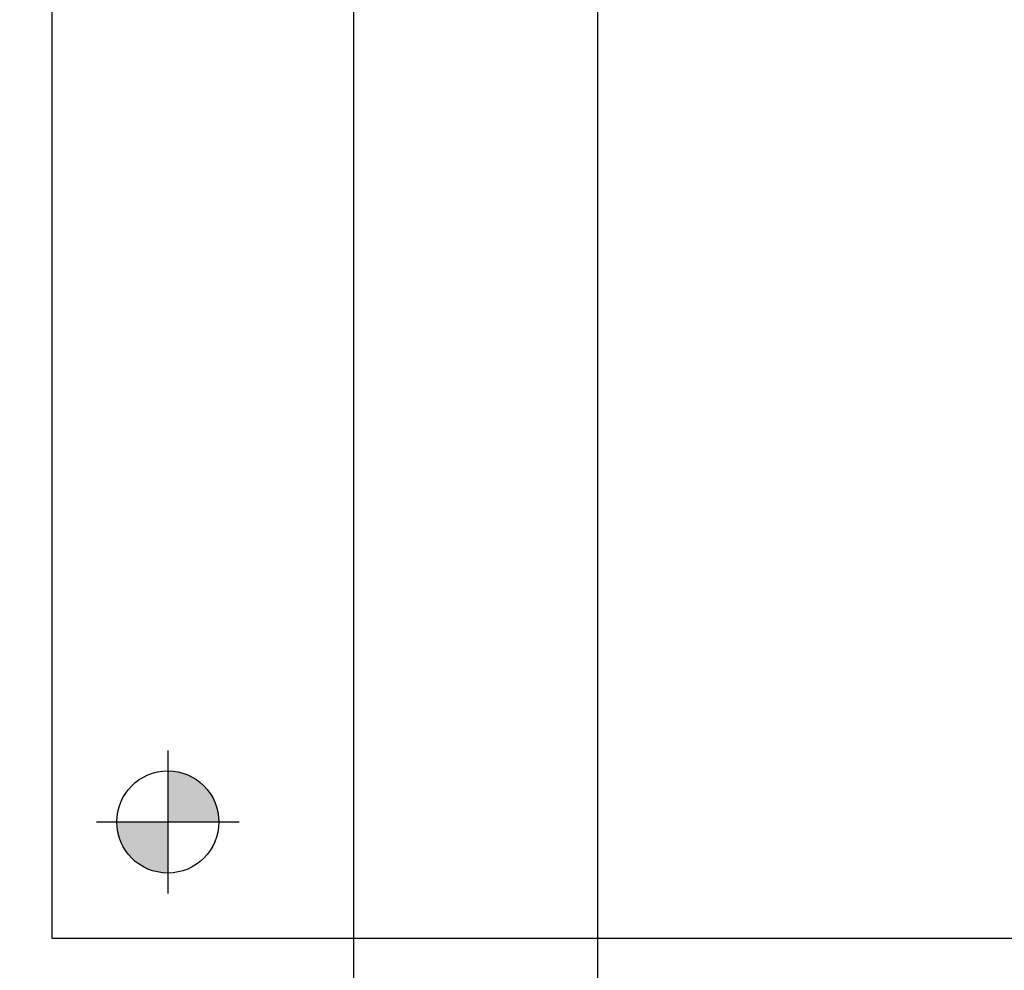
# Model space of a CAD drawing. Extents: x 18893 to 3351893, y -610358 to 406739.
# Tile 237 of 256: x 2144275 to 2144437, y 42761 to 42917. Entities that reach past the tile are written whole.
import ezdxf

# ---------------------------------------------------------------- set-up
doc = ezdxf.new("R2010")
doc.units = 0
doc.header["$LTSCALE"] = 800
doc.header["$MEASUREMENT"] = 0
doc.layers.add('KEY PLAN', color=251, linetype='CONTINUOUS')

# ---------------------------------------------------------------- blocks, each defined once
blk = doc.blocks.new('UTCOMBINE')
at = {"layer": 'KEY PLAN'}
h = blk.add_hatch(color=256, dxfattribs=at)
h.paths.add_polyline_path([(-716523.17, 45928.48), (-716514.79, 45928.48), (-716514.79, 45920.1, -0.414214)])
h.paths.add_polyline_path([(-716506.41, 45928.48), (-716514.79, 45928.48), (-716514.79, 45936.86, -0.414214)])
h = blk.add_hatch(color=256, dxfattribs=at)
h.paths.add_polyline_path([(-716523.17, 45928.48), (-716514.79, 45928.48), (-716514.79, 45920.1, -0.414214)])
h.paths.add_polyline_path([(-716506.41, 45928.48), (-716514.79, 45928.48), (-716514.79, 45936.86, -0.414214)])
h = blk.add_hatch(color=256, dxfattribs=at)
h.paths.add_polyline_path([(-716523.17, 45928.48), (-716514.79, 45928.48), (-716514.79, 45920.1, -0.414214)])
h.paths.add_polyline_path([(-716506.41, 45928.48), (-716514.79, 45928.48), (-716514.79, 45936.86, -0.414214)])
h = blk.add_hatch(color=256, dxfattribs=at)
h.paths.add_polyline_path([(-716523.17, 45928.48), (-716514.79, 45928.48), (-716514.79, 45920.1, -0.414214)])
h.paths.add_polyline_path([(-716506.41, 45928.48), (-716514.79, 45928.48), (-716514.79, 45936.86, -0.414214)])
h = blk.add_hatch(color=256, dxfattribs=at)
h.paths.add_polyline_path([(-716523.17, 45928.48), (-716514.79, 45928.48), (-716514.79, 45920.1, -0.414214)])
h.paths.add_polyline_path([(-716506.41, 45928.48), (-716514.79, 45928.48), (-716514.79, 45936.86, -0.414214)])
h = blk.add_hatch(color=256, dxfattribs=at)
h.paths.add_polyline_path([(-716523.17, 45928.48), (-716514.79, 45928.48), (-716514.79, 45920.1, -0.414214)])
h.paths.add_polyline_path([(-716506.41, 45928.48), (-716514.79, 45928.48), (-716514.79, 45936.86, -0.414214)])
h = blk.add_hatch(color=256, dxfattribs=at)
h.paths.add_polyline_path([(-716523.17, 45928.48), (-716514.79, 45928.48), (-716514.79, 45920.1, -0.414214)])
h.paths.add_polyline_path([(-716506.41, 45928.48), (-716514.79, 45928.48), (-716514.79, 45936.86, -0.414214)])
h = blk.add_hatch(color=256, dxfattribs=at)
h.paths.add_polyline_path([(-716523.17, 45928.48), (-716514.79, 45928.48), (-716514.79, 45920.1, -0.414214)])
h.paths.add_polyline_path([(-716506.41, 45928.48), (-716514.79, 45928.48), (-716514.79, 45936.86, -0.414214)])
h = blk.add_hatch(color=256, dxfattribs=at)
h.paths.add_polyline_path([(-716523.17, 45928.48), (-716514.79, 45928.48), (-716514.79, 45920.1, -0.414214)])
h.paths.add_polyline_path([(-716506.41, 45928.48), (-716514.79, 45928.48), (-716514.79, 45936.86, -0.414214)])
h = blk.add_hatch(color=256, dxfattribs=at)
h.paths.add_polyline_path([(-716523.17, 45928.48), (-716514.79, 45928.48), (-716514.79, 45920.1, -0.414214)])
h.paths.add_polyline_path([(-716506.41, 45928.48), (-716514.79, 45928.48), (-716514.79, 45936.86, -0.414214)])
h = blk.add_hatch(color=256, dxfattribs=at)
h.paths.add_polyline_path([(-716523.17, 45928.48), (-716514.79, 45928.48), (-716514.79, 45920.1, -0.414214)])
h.paths.add_polyline_path([(-716506.41, 45928.48), (-716514.79, 45928.48), (-716514.79, 45936.86, -0.414214)])
h = blk.add_hatch(color=256, dxfattribs=at)
h.paths.add_polyline_path([(-716523.17, 45928.48), (-716514.79, 45928.48), (-716514.79, 45920.1, -0.414214)])
h.paths.add_polyline_path([(-716506.41, 45928.48), (-716514.79, 45928.48), (-716514.79, 45936.86, -0.414214)])
h = blk.add_hatch(color=256, dxfattribs=at)
h.paths.add_polyline_path([(-716523.17, 45928.48), (-716514.79, 45928.48), (-716514.79, 45920.1, -0.414214)])
h.paths.add_polyline_path([(-716506.41, 45928.48), (-716514.79, 45928.48), (-716514.79, 45936.86, -0.414214)])
h = blk.add_hatch(color=256, dxfattribs=at)
h.paths.add_polyline_path([(-716523.17, 45928.48), (-716514.79, 45928.48), (-716514.79, 45920.1, -0.414214)])
h.paths.add_polyline_path([(-716506.41, 45928.48), (-716514.79, 45928.48), (-716514.79, 45936.86, -0.414214)])
h = blk.add_hatch(color=256, dxfattribs=at)
h.paths.add_polyline_path([(-716523.17, 45928.48), (-716514.79, 45928.48), (-716514.79, 45920.1, -0.414214)])
h.paths.add_polyline_path([(-716506.41, 45928.48), (-716514.79, 45928.48), (-716514.79, 45936.86, -0.414214)])
h = blk.add_hatch(color=256, dxfattribs=at)
h.paths.add_polyline_path([(-716523.17, 45928.48), (-716514.79, 45928.48), (-716514.79, 45920.1, -0.414214)])
h.paths.add_polyline_path([(-716506.41, 45928.48), (-716514.79, 45928.48), (-716514.79, 45936.86, -0.414214)])
h = blk.add_hatch(color=256, dxfattribs=at)
h.paths.add_polyline_path([(-716523.17, 45928.48), (-716514.79, 45928.48), (-716514.79, 45920.1, -0.414214)])
h.paths.add_polyline_path([(-716506.41, 45928.48), (-716514.79, 45928.48), (-716514.79, 45936.86, -0.414214)])
h = blk.add_hatch(color=256, dxfattribs=at)
h.paths.add_polyline_path([(-716523.17, 45928.48), (-716514.79, 45928.48), (-716514.79, 45920.1, -0.414214)])
h.paths.add_polyline_path([(-716506.41, 45928.48), (-716514.79, 45928.48), (-716514.79, 45936.86, -0.414214)])
h = blk.add_hatch(color=256, dxfattribs=at)
h.paths.add_polyline_path([(-716523.17, 45928.48), (-716514.79, 45928.48), (-716514.79, 45920.1, -0.414214)])
h.paths.add_polyline_path([(-716506.41, 45928.48), (-716514.79, 45928.48), (-716514.79, 45936.86, -0.414214)])
h = blk.add_hatch(color=256, dxfattribs=at)
h.paths.add_polyline_path([(-716523.17, 45928.48), (-716514.79, 45928.48), (-716514.79, 45920.1, -0.414214)])
h.paths.add_polyline_path([(-716506.41, 45928.48), (-716514.79, 45928.48), (-716514.79, 45936.86, -0.414214)])
h = blk.add_hatch(color=256, dxfattribs=at)
h.paths.add_polyline_path([(-716523.17, 45928.48), (-716514.79, 45928.48), (-716514.79, 45920.1, -0.414214)])
h.paths.add_polyline_path([(-716506.41, 45928.48), (-716514.79, 45928.48), (-716514.79, 45936.86, -0.414214)])
h = blk.add_hatch(color=256, dxfattribs=at)
h.paths.add_polyline_path([(-716523.17, 45928.48), (-716514.79, 45928.48), (-716514.79, 45920.1, -0.414214)])
h.paths.add_polyline_path([(-716506.41, 45928.48), (-716514.79, 45928.48), (-716514.79, 45936.86, -0.414214)])
h = blk.add_hatch(color=256, dxfattribs=at)
h.paths.add_polyline_path([(-716523.17, 45928.48), (-716514.79, 45928.48), (-716514.79, 45920.1, -0.414214)])
h.paths.add_polyline_path([(-716506.41, 45928.48), (-716514.79, 45928.48), (-716514.79, 45936.86, -0.414214)])
h = blk.add_hatch(color=256, dxfattribs=at)
h.paths.add_polyline_path([(-716523.17, 45928.48), (-716514.79, 45928.48), (-716514.79, 45920.1, -0.414214)])
h.paths.add_polyline_path([(-716506.41, 45928.48), (-716514.79, 45928.48), (-716514.79, 45936.86, -0.414214)])
h = blk.add_hatch(color=256, dxfattribs=at)
h.paths.add_polyline_path([(-716523.17, 45928.48), (-716514.79, 45928.48), (-716514.79, 45920.1, -0.414214)])
h.paths.add_polyline_path([(-716506.41, 45928.48), (-716514.79, 45928.48), (-716514.79, 45936.86, -0.414214)])
h = blk.add_hatch(color=256, dxfattribs=at)
h.paths.add_polyline_path([(-716523.17, 45928.48), (-716514.79, 45928.48), (-716514.79, 45920.1, -0.414214)])
h.paths.add_polyline_path([(-716506.41, 45928.48), (-716514.79, 45928.48), (-716514.79, 45936.86, -0.414214)])
h = blk.add_hatch(color=256, dxfattribs=at)
h.paths.add_polyline_path([(-716523.17, 45928.48), (-716514.79, 45928.48), (-716514.79, 45920.1, -0.414214)])
h.paths.add_polyline_path([(-716506.41, 45928.48), (-716514.79, 45928.48), (-716514.79, 45936.86, -0.414214)])
h = blk.add_hatch(color=256, dxfattribs=at)
h.paths.add_polyline_path([(-716523.17, 45928.48), (-716514.79, 45928.48), (-716514.79, 45920.1, -0.414214)])
h.paths.add_polyline_path([(-716506.41, 45928.48), (-716514.79, 45928.48), (-716514.79, 45936.86, -0.414214)])
h = blk.add_hatch(color=256, dxfattribs=at)
h.paths.add_polyline_path([(-716523.17, 45928.48), (-716514.79, 45928.48), (-716514.79, 45920.1, -0.414214)])
h.paths.add_polyline_path([(-716506.41, 45928.48), (-716514.79, 45928.48), (-716514.79, 45936.86, -0.414214)])
h = blk.add_hatch(color=256, dxfattribs=at)
h.paths.add_polyline_path([(-716523.17, 45928.48), (-716514.79, 45928.48), (-716514.79, 45920.1, -0.414214)])
h.paths.add_polyline_path([(-716506.41, 45928.48), (-716514.79, 45928.48), (-716514.79, 45936.86, -0.414214)])
h = blk.add_hatch(color=256, dxfattribs=at)
h.paths.add_polyline_path([(-716523.17, 45928.48), (-716514.79, 45928.48), (-716514.79, 45920.1, -0.414214)])
h.paths.add_polyline_path([(-716506.41, 45928.48), (-716514.79, 45928.48), (-716514.79, 45936.86, -0.414214)])
h = blk.add_hatch(color=256, dxfattribs=at)
h.paths.add_polyline_path([(-716523.17, 45928.48), (-716514.79, 45928.48), (-716514.79, 45920.1, -0.414214)])
h.paths.add_polyline_path([(-716506.41, 45928.48), (-716514.79, 45928.48), (-716514.79, 45936.86, -0.414214)])
h = blk.add_hatch(color=256, dxfattribs=at)
h.paths.add_polyline_path([(-716523.17, 45928.48), (-716514.79, 45928.48), (-716514.79, 45920.1, -0.414214)])
h.paths.add_polyline_path([(-716506.41, 45928.48), (-716514.79, 45928.48), (-716514.79, 45936.86, -0.414214)])
h = blk.add_hatch(color=256, dxfattribs=at)
h.paths.add_polyline_path([(-716523.17, 45928.48), (-716514.79, 45928.48), (-716514.79, 45920.1, -0.414214)])
h.paths.add_polyline_path([(-716506.41, 45928.48), (-716514.79, 45928.48), (-716514.79, 45936.86, -0.414214)])
h = blk.add_hatch(color=256, dxfattribs=at)
h.paths.add_polyline_path([(-716523.17, 45928.48), (-716514.79, 45928.48), (-716514.79, 45920.1, -0.414214)])
h.paths.add_polyline_path([(-716506.41, 45928.48), (-716514.79, 45928.48), (-716514.79, 45936.86, -0.414214)])
h = blk.add_hatch(color=256, dxfattribs=at)
h.paths.add_polyline_path([(-716523.17, 45928.48), (-716514.79, 45928.48), (-716514.79, 45920.1, -0.414214)])
h.paths.add_polyline_path([(-716506.41, 45928.48), (-716514.79, 45928.48), (-716514.79, 45936.86, -0.414214)])
h = blk.add_hatch(color=256, dxfattribs=at)
h.paths.add_polyline_path([(-716523.17, 45928.48), (-716514.79, 45928.48), (-716514.79, 45920.1, -0.414214)])
h.paths.add_polyline_path([(-716506.41, 45928.48), (-716514.79, 45928.48), (-716514.79, 45936.86, -0.414214)])
h = blk.add_hatch(color=256, dxfattribs=at)
h.paths.add_polyline_path([(-716523.17, 45928.48), (-716514.79, 45928.48), (-716514.79, 45920.1, -0.414214)])
h.paths.add_polyline_path([(-716506.41, 45928.48), (-716514.79, 45928.48), (-716514.79, 45936.86, -0.414214)])
h = blk.add_hatch(color=256, dxfattribs=at)
h.paths.add_polyline_path([(-716523.17, 45928.48), (-716514.79, 45928.48), (-716514.79, 45920.1, -0.414214)])
h.paths.add_polyline_path([(-716506.41, 45928.48), (-716514.79, 45928.48), (-716514.79, 45936.86, -0.414214)])
h = blk.add_hatch(color=256, dxfattribs=at)
h.paths.add_polyline_path([(-716523.17, 45928.48), (-716514.79, 45928.48), (-716514.79, 45920.1, -0.414214)])
h.paths.add_polyline_path([(-716506.41, 45928.48), (-716514.79, 45928.48), (-716514.79, 45936.86, -0.414214)])
h = blk.add_hatch(color=256, dxfattribs=at)
h.paths.add_polyline_path([(-716523.17, 45928.48), (-716514.79, 45928.48), (-716514.79, 45920.1, -0.414214)])
h.paths.add_polyline_path([(-716506.41, 45928.48), (-716514.79, 45928.48), (-716514.79, 45936.86, -0.414214)])
h = blk.add_hatch(color=256, dxfattribs=at)
h.paths.add_polyline_path([(-716523.17, 45928.48), (-716514.79, 45928.48), (-716514.79, 45920.1, -0.414214)])
h.paths.add_polyline_path([(-716506.41, 45928.48), (-716514.79, 45928.48), (-716514.79, 45936.86, -0.414214)])
h = blk.add_hatch(color=256, dxfattribs=at)
h.paths.add_polyline_path([(-716523.17, 45928.48), (-716514.79, 45928.48), (-716514.79, 45920.1, -0.414214)])
h.paths.add_polyline_path([(-716506.41, 45928.48), (-716514.79, 45928.48), (-716514.79, 45936.86, -0.414214)])
h = blk.add_hatch(color=256, dxfattribs=at)
h.paths.add_polyline_path([(-716523.17, 45928.48), (-716514.79, 45928.48), (-716514.79, 45920.1, -0.414214)])
h.paths.add_polyline_path([(-716506.41, 45928.48), (-716514.79, 45928.48), (-716514.79, 45936.86, -0.414214)])
h = blk.add_hatch(color=256, dxfattribs=at)
h.paths.add_polyline_path([(-716523.17, 45928.48), (-716514.79, 45928.48), (-716514.79, 45920.1, -0.414214)])
h.paths.add_polyline_path([(-716506.41, 45928.48), (-716514.79, 45928.48), (-716514.79, 45936.86, -0.414214)])
h = blk.add_hatch(color=256, dxfattribs=at)
h.paths.add_polyline_path([(-716523.17, 45928.48), (-716514.79, 45928.48), (-716514.79, 45920.1, -0.414214)])
h.paths.add_polyline_path([(-716506.41, 45928.48), (-716514.79, 45928.48), (-716514.79, 45936.86, -0.414214)])
h = blk.add_hatch(color=256, dxfattribs=at)
h.paths.add_polyline_path([(-716523.17, 45928.48), (-716514.79, 45928.48), (-716514.79, 45920.1, -0.414214)])
h.paths.add_polyline_path([(-716506.41, 45928.48), (-716514.79, 45928.48), (-716514.79, 45936.86, -0.414214)])
h = blk.add_hatch(color=256, dxfattribs=at)
h.paths.add_polyline_path([(-716523.17, 45928.48), (-716514.79, 45928.48), (-716514.79, 45920.1, -0.414214)])
h.paths.add_polyline_path([(-716506.41, 45928.48), (-716514.79, 45928.48), (-716514.79, 45936.86, -0.414214)])
h = blk.add_hatch(color=256, dxfattribs=at)
h.paths.add_polyline_path([(-716523.17, 45928.48), (-716514.79, 45928.48), (-716514.79, 45920.1, -0.414214)])
h.paths.add_polyline_path([(-716506.41, 45928.48), (-716514.79, 45928.48), (-716514.79, 45936.86, -0.414214)])
h = blk.add_hatch(color=256, dxfattribs=at)
h.paths.add_polyline_path([(-716523.17, 45928.48), (-716514.79, 45928.48), (-716514.79, 45920.1, -0.414214)])
h.paths.add_polyline_path([(-716506.41, 45928.48), (-716514.79, 45928.48), (-716514.79, 45936.86, -0.414214)])
h = blk.add_hatch(color=256, dxfattribs=at)
h.paths.add_polyline_path([(-716523.17, 45928.48), (-716514.79, 45928.48), (-716514.79, 45920.1, -0.414214)])
h.paths.add_polyline_path([(-716506.41, 45928.48), (-716514.79, 45928.48), (-716514.79, 45936.86, -0.414214)])
h = blk.add_hatch(color=256, dxfattribs=at)
h.paths.add_polyline_path([(-716523.17, 45928.48), (-716514.79, 45928.48), (-716514.79, 45920.1, -0.414214)])
h.paths.add_polyline_path([(-716506.41, 45928.48), (-716514.79, 45928.48), (-716514.79, 45936.86, -0.414214)])
h = blk.add_hatch(color=256, dxfattribs=at)
h.paths.add_polyline_path([(-716523.17, 45928.48), (-716514.79, 45928.48), (-716514.79, 45920.1, -0.414214)])
h.paths.add_polyline_path([(-716506.41, 45928.48), (-716514.79, 45928.48), (-716514.79, 45936.86, -0.414214)])
h = blk.add_hatch(color=256, dxfattribs=at)
h.paths.add_polyline_path([(-716523.17, 45928.48), (-716514.79, 45928.48), (-716514.79, 45920.1, -0.414214)])
h.paths.add_polyline_path([(-716506.41, 45928.48), (-716514.79, 45928.48), (-716514.79, 45936.86, -0.414214)])
h = blk.add_hatch(color=256, dxfattribs=at)
h.paths.add_polyline_path([(-716523.17, 45928.48), (-716514.79, 45928.48), (-716514.79, 45920.1, -0.414214)])
h.paths.add_polyline_path([(-716506.41, 45928.48), (-716514.79, 45928.48), (-716514.79, 45936.86, -0.414214)])
h = blk.add_hatch(color=256, dxfattribs=at)
h.paths.add_polyline_path([(-716523.17, 45928.48), (-716514.79, 45928.48), (-716514.79, 45920.1, -0.414214)])
h.paths.add_polyline_path([(-716506.41, 45928.48), (-716514.79, 45928.48), (-716514.79, 45936.86, -0.414214)])
h = blk.add_hatch(color=256, dxfattribs=at)
h.paths.add_polyline_path([(-716523.17, 45928.48), (-716514.79, 45928.48), (-716514.79, 45920.1, -0.414214)])
h.paths.add_polyline_path([(-716506.41, 45928.48), (-716514.79, 45928.48), (-716514.79, 45936.86, -0.414214)])
h = blk.add_hatch(color=256, dxfattribs=at)
h.paths.add_polyline_path([(-716523.17, 45928.48), (-716514.79, 45928.48), (-716514.79, 45920.1, -0.414214)])
h.paths.add_polyline_path([(-716506.41, 45928.48), (-716514.79, 45928.48), (-716514.79, 45936.86, -0.414214)])
h = blk.add_hatch(color=256, dxfattribs=at)
h.paths.add_polyline_path([(-716523.17, 45928.48), (-716514.79, 45928.48), (-716514.79, 45920.1, -0.414214)])
h.paths.add_polyline_path([(-716506.41, 45928.48), (-716514.79, 45928.48), (-716514.79, 45936.86, -0.414214)])
h = blk.add_hatch(color=256, dxfattribs=at)
h.paths.add_polyline_path([(-716523.17, 45928.48), (-716514.79, 45928.48), (-716514.79, 45920.1, -0.414214)])
h.paths.add_polyline_path([(-716506.41, 45928.48), (-716514.79, 45928.48), (-716514.79, 45936.86, -0.414214)])
h = blk.add_hatch(color=256, dxfattribs=at)
h.paths.add_polyline_path([(-716523.17, 45928.48), (-716514.79, 45928.48), (-716514.79, 45920.1, -0.414214)])
h.paths.add_polyline_path([(-716506.41, 45928.48), (-716514.79, 45928.48), (-716514.79, 45936.86, -0.414214)])
h = blk.add_hatch(color=256, dxfattribs=at)
h.paths.add_polyline_path([(-716523.17, 45928.48), (-716514.79, 45928.48), (-716514.79, 45920.1, -0.414214)])
h.paths.add_polyline_path([(-716506.41, 45928.48), (-716514.79, 45928.48), (-716514.79, 45936.86, -0.414214)])
h = blk.add_hatch(color=256, dxfattribs=at)
h.paths.add_polyline_path([(-716523.17, 45928.48), (-716514.79, 45928.48), (-716514.79, 45920.1, -0.414214)])
h.paths.add_polyline_path([(-716506.41, 45928.48), (-716514.79, 45928.48), (-716514.79, 45936.86, -0.414214)])
h = blk.add_hatch(color=256, dxfattribs=at)
h.paths.add_polyline_path([(-716523.17, 45928.48), (-716514.79, 45928.48), (-716514.79, 45920.1, -0.414214)])
h.paths.add_polyline_path([(-716506.41, 45928.48), (-716514.79, 45928.48), (-716514.79, 45936.86, -0.414214)])
for p, q in [((-716585.35, 45383.96, 0), (-716585.35, 46783.94, 0)), ((-716545.3, 45383.96, 0), (-716545.3, 46783.94, 0)), ((-716545.3, 45383.96, 0), (-716545.3, 46783.94, 0)), ((-716495.74, 45947.53, 0), (-716800.56, 45947.53, 0)), ((-716495.74, 45947.53, 0), (-716800.56, 45947.53, 0)), ((-716495.74, 45947.53, 0), (-716800.56, 45947.53, 0)), ((-716495.74, 45947.53, 0), (-716800.56, 45947.53, 0)), ((-716495.74, 45947.53, 0), (-716800.56, 45947.53, 0)), ((-716495.74, 45947.53, 0), (-716800.56, 45947.53, 0)), ((-716495.74, 45947.53, 0), (-716800.56, 45947.53, 0)), ((-716495.74, 45947.53, 0), (-716800.56, 45947.53, 0)), ((-716495.74, 45947.53, 0), (-716800.56, 45947.53, 0)), ((-716495.74, 45947.53, 0), (-716800.56, 45947.53, 0)), ((-716495.74, 45947.53, 0), (-716800.56, 45947.53, 0)), ((-716495.74, 45947.53, 0), (-716800.56, 45947.53, 0)), ((-716495.74, 45947.53, 0), (-716800.56, 45947.53, 0)), ((-716495.74, 45947.53, 0), (-716800.56, 45947.53, 0)), ((-716495.74, 45947.53, 0), (-716800.56, 45947.53, 0)), ((-716495.74, 45947.53, 0), (-716800.56, 45947.53, 0)), ((-716495.74, 45947.53, 0), (-716800.56, 45947.53, 0)), ((-716495.74, 45947.53, 0), (-716800.56, 45947.53, 0)), ((-716495.74, 45947.53, 0), (-716800.56, 45947.53, 0)), ((-716495.74, 45947.53, 0), (-716800.56, 45947.53, 0)), ((-716495.74, 45947.53, 0), (-716800.56, 45947.53, 0)), ((-716495.74, 45947.53, 0), (-716800.56, 45947.53, 0)), ((-716495.74, 45947.53, 0), (-716800.56, 45947.53, 0)), ((-716495.74, 45947.53, 0), (-716800.56, 45947.53, 0)), ((-716495.74, 45947.53, 0), (-716800.56, 45947.53, 0)), ((-716495.74, 45947.53, 0), (-716800.56, 45947.53, 0)), ((-716495.74, 45947.53, 0), (-716800.56, 45947.53, 0)), ((-716495.74, 45947.53, 0), (-716800.56, 45947.53, 0)), ((-716495.74, 45947.53, 0), (-716800.56, 45947.53, 0)), ((-716495.74, 45947.53, 0), (-716800.56, 45947.53, 0)), ((-716495.74, 45947.53, 0), (-716800.56, 45947.53, 0)), ((-716495.74, 45947.53, 0), (-716800.56, 45947.53, 0)), ((-716495.74, 45947.53, 0), (-716800.56, 45947.53, 0)), ((-716495.74, 45947.53, 0), (-716800.56, 45947.53, 0)), ((-716495.74, 45947.53, 0), (-716800.56, 45947.53, 0)), ((-716495.74, 45947.53, 0), (-716800.56, 45947.53, 0)), ((-716495.74, 45947.53, 0), (-716800.56, 45947.53, 0)), ((-716495.74, 45947.53, 0), (-716800.56, 45947.53, 0)), ((-716495.74, 45947.53, 0), (-716800.56, 45947.53, 0)), ((-716495.74, 45947.53, 0), (-716800.56, 45947.53, 0)), ((-716495.74, 45947.53, 0), (-716800.56, 45947.53, 0)), ((-716495.74, 45947.53, 0), (-716800.56, 45947.53, 0)), ((-716495.74, 45947.53, 0), (-716800.56, 45947.53, 0)), ((-716495.74, 45947.53, 0), (-716800.56, 45947.53, 0)), ((-716495.74, 45947.53, 0), (-716800.56, 45947.53, 0)), ((-716495.74, 45947.53, 0), (-716800.56, 45947.53, 0)), ((-716495.74, 45947.53, 0), (-716800.56, 45947.53, 0)), ((-716495.74, 45947.53, 0), (-716800.56, 45947.53, 0)), ((-716495.74, 45947.53, 0), (-716800.56, 45947.53, 0)), ((-716495.74, 45947.53, 0), (-716800.56, 45947.53, 0)), ((-716495.74, 45947.53, 0), (-716800.56, 45947.53, 0)), ((-716495.74, 45947.53, 0), (-716800.56, 45947.53, 0)), ((-716495.74, 45947.53, 0), (-716800.56, 45947.53, 0)), ((-716495.74, 45947.53, 0), (-716800.56, 45947.53, 0)), ((-716495.74, 45947.53, 0), (-716800.56, 45947.53, 0)), ((-716495.74, 45947.53, 0), (-716800.56, 45947.53, 0)), ((-716495.74, 45947.53, 0), (-716800.56, 45947.53, 0)), ((-716495.74, 45947.53, 0), (-716800.56, 45947.53, 0)), ((-716495.74, 45947.53, 0), (-716800.56, 45947.53, 0)), ((-716495.74, 45947.53, 0), (-716800.56, 45947.53, 0)), ((-716495.74, 45947.53, 0), (-716800.56, 45947.53, 0)), ((-716495.74, 45947.53, 0), (-716800.56, 45947.53, 0)), ((-716495.74, 45947.53, 0), (-716800.56, 45947.53, 0)), ((-716495.74, 45947.53, 0), (-716800.56, 45947.53, 0)), ((-716495.74, 45642.71, 0), (-716495.74, 45947.53, 0)), ((-716495.74, 45642.71, 0), (-716495.74, 45947.53, 0)), ((-716495.74, 45642.71, 0), (-716495.74, 45947.53, 0)), ((-716495.74, 45642.71, 0), (-716495.74, 45947.53, 0)), ((-716495.74, 45642.71, 0), (-716495.74, 45947.53, 0)), ((-716495.74, 45642.71, 0), (-716495.74, 45947.53, 0)), ((-716495.74, 45642.71, 0), (-716495.74, 45947.53, 0)), ((-716495.74, 45642.71, 0), (-716495.74, 45947.53, 0)), ((-716495.74, 45642.71, 0), (-716495.74, 45947.53, 0)), ((-716495.74, 45642.71, 0), (-716495.74, 45947.53, 0)), ((-716495.74, 45642.71, 0), (-716495.74, 45947.53, 0)), ((-716495.74, 45642.71, 0), (-716495.74, 45947.53, 0)), ((-716495.74, 45642.71, 0), (-716495.74, 45947.53, 0)), ((-716495.74, 45642.71, 0), (-716495.74, 45947.53, 0)), ((-716495.74, 45642.71, 0), (-716495.74, 45947.53, 0)), ((-716495.74, 45642.71, 0), (-716495.74, 45947.53, 0)), ((-716495.74, 45642.71, 0), (-716495.74, 45947.53, 0)), ((-716495.74, 45642.71, 0), (-716495.74, 45947.53, 0)), ((-716495.74, 45642.71, 0), (-716495.74, 45947.53, 0)), ((-716495.74, 45642.71, 0), (-716495.74, 45947.53, 0)), ((-716495.74, 45642.71, 0), (-716495.74, 45947.53, 0)), ((-716495.74, 45642.71, 0), (-716495.74, 45947.53, 0)), ((-716495.74, 45642.71, 0), (-716495.74, 45947.53, 0)), ((-716495.74, 45642.71, 0), (-716495.74, 45947.53, 0)), ((-716495.74, 45642.71, 0), (-716495.74, 45947.53, 0)), ((-716495.74, 45642.71, 0), (-716495.74, 45947.53, 0)), ((-716495.74, 45642.71, 0), (-716495.74, 45947.53, 0)), ((-716495.74, 45642.71, 0), (-716495.74, 45947.53, 0)), ((-716495.74, 45642.71, 0), (-716495.74, 45947.53, 0)), ((-716495.74, 45642.71, 0), (-716495.74, 45947.53, 0)), ((-716495.74, 45642.71, 0), (-716495.74, 45947.53, 0)), ((-716495.74, 45642.71, 0), (-716495.74, 45947.53, 0)), ((-716495.74, 45642.71, 0), (-716495.74, 45947.53, 0)), ((-716495.74, 45642.71, 0), (-716495.74, 45947.53, 0)), ((-716495.74, 45642.71, 0), (-716495.74, 45947.53, 0)), ((-716495.74, 45642.71, 0), (-716495.74, 45947.53, 0)), ((-716495.74, 45642.71, 0), (-716495.74, 45947.53, 0)), ((-716495.74, 45642.71, 0), (-716495.74, 45947.53, 0)), ((-716495.74, 45642.71, 0), (-716495.74, 45947.53, 0)), ((-716495.74, 45642.71, 0), (-716495.74, 45947.53, 0)), ((-716495.74, 45642.71, 0), (-716495.74, 45947.53, 0)), ((-716495.74, 45642.71, 0), (-716495.74, 45947.53, 0)), ((-716495.74, 45642.71, 0), (-716495.74, 45947.53, 0)), ((-716495.74, 45642.71, 0), (-716495.74, 45947.53, 0)), ((-716495.74, 45642.71, 0), (-716495.74, 45947.53, 0)), ((-716495.74, 45642.71, 0), (-716495.74, 45947.53, 0)), ((-716495.74, 45642.71, 0), (-716495.74, 45947.53, 0)), ((-716495.74, 45642.71, 0), (-716495.74, 45947.53, 0)), ((-716495.74, 45642.71, 0), (-716495.74, 45947.53, 0)), ((-716495.74, 45642.71, 0), (-716495.74, 45947.53, 0)), ((-716495.74, 45642.71, 0), (-716495.74, 45947.53, 0)), ((-716495.74, 45642.71, 0), (-716495.74, 45947.53, 0)), ((-716495.74, 45642.71, 0), (-716495.74, 45947.53, 0)), ((-716495.74, 45642.71, 0), (-716495.74, 45947.53, 0)), ((-716495.74, 45642.71, 0), (-716495.74, 45947.53, 0)), ((-716495.74, 45642.71, 0), (-716495.74, 45947.53, 0)), ((-716495.74, 45642.71, 0), (-716495.74, 45947.53, 0)), ((-716495.74, 45642.71, 0), (-716495.74, 45947.53, 0)), ((-716495.74, 45642.71, 0), (-716495.74, 45947.53, 0)), ((-716495.74, 45642.71, 0), (-716495.74, 45947.53, 0)), ((-716495.74, 45642.71, 0), (-716495.74, 45947.53, 0)), ((-716495.74, 45642.71, 0), (-716495.74, 45947.53, 0)), ((-716495.74, 45642.71, 0), (-716495.74, 45947.53, 0)), ((-716495.74, 45642.71, 0), (-716495.74, 45947.53, 0)), ((-716514.79, 45916.76, 0), (-716514.79, 45940.2, 0)), ((-716514.79, 45916.76, 0), (-716514.79, 45940.2, 0)), ((-716514.79, 45916.76, 0), (-716514.79, 45940.2, 0)), ((-716514.79, 45916.76, 0), (-716514.79, 45940.2, 0)), ((-716514.79, 45916.76, 0), (-716514.79, 45940.2, 0)), ((-716514.79, 45916.76, 0), (-716514.79, 45940.2, 0)), ((-716514.79, 45916.76, 0), (-716514.79, 45940.2, 0)), ((-716514.79, 45916.76, 0), (-716514.79, 45940.2, 0)), ((-716514.79, 45916.76, 0), (-716514.79, 45940.2, 0)), ((-716514.79, 45916.76, 0), (-716514.79, 45940.2, 0)), ((-716514.79, 45916.76, 0), (-716514.79, 45940.2, 0)), ((-716514.79, 45916.76, 0), (-716514.79, 45940.2, 0)), ((-716514.79, 45916.76, 0), (-716514.79, 45940.2, 0)), ((-716514.79, 45916.76, 0), (-716514.79, 45940.2, 0)), ((-716514.79, 45916.76, 0), (-716514.79, 45940.2, 0)), ((-716514.79, 45916.76, 0), (-716514.79, 45940.2, 0)), ((-716514.79, 45916.76, 0), (-716514.79, 45940.2, 0)), ((-716514.79, 45916.76, 0), (-716514.79, 45940.2, 0)), ((-716514.79, 45916.76, 0), (-716514.79, 45940.2, 0)), ((-716514.79, 45916.76, 0), (-716514.79, 45940.2, 0)), ((-716514.79, 45916.76, 0), (-716514.79, 45940.2, 0)), ((-716514.79, 45916.76, 0), (-716514.79, 45940.2, 0)), ((-716514.79, 45916.76, 0), (-716514.79, 45940.2, 0)), ((-716514.79, 45916.76, 0), (-716514.79, 45940.2, 0)), ((-716514.79, 45916.76, 0), (-716514.79, 45940.2, 0)), ((-716514.79, 45916.76, 0), (-716514.79, 45940.2, 0)), ((-716514.79, 45916.76, 0), (-716514.79, 45940.2, 0)), ((-716514.79, 45916.76, 0), (-716514.79, 45940.2, 0)), ((-716514.79, 45916.76, 0), (-716514.79, 45940.2, 0)), ((-716514.79, 45916.76, 0), (-716514.79, 45940.2, 0)), ((-716514.79, 45916.76, 0), (-716514.79, 45940.2, 0)), ((-716514.79, 45916.76, 0), (-716514.79, 45940.2, 0)), ((-716514.79, 45916.76, 0), (-716514.79, 45940.2, 0)), ((-716514.79, 45916.76, 0), (-716514.79, 45940.2, 0)), ((-716514.79, 45916.76, 0), (-716514.79, 45940.2, 0)), ((-716514.79, 45916.76, 0), (-716514.79, 45940.2, 0)), ((-716514.79, 45916.76, 0), (-716514.79, 45940.2, 0)), ((-716514.79, 45916.76, 0), (-716514.79, 45940.2, 0)), ((-716514.79, 45916.76, 0), (-716514.79, 45940.2, 0)), ((-716514.79, 45916.76, 0), (-716514.79, 45940.2, 0)), ((-716514.79, 45916.76, 0), (-716514.79, 45940.2, 0)), ((-716514.79, 45916.76, 0), (-716514.79, 45940.2, 0)), ((-716514.79, 45916.76, 0), (-716514.79, 45940.2, 0)), ((-716514.79, 45916.76, 0), (-716514.79, 45940.2, 0)), ((-716514.79, 45916.76, 0), (-716514.79, 45940.2, 0)), ((-716514.79, 45916.76, 0), (-716514.79, 45940.2, 0)), ((-716514.79, 45916.76, 0), (-716514.79, 45940.2, 0)), ((-716514.79, 45916.76, 0), (-716514.79, 45940.2, 0)), ((-716514.79, 45916.76, 0), (-716514.79, 45940.2, 0)), ((-716514.79, 45916.76, 0), (-716514.79, 45940.2, 0)), ((-716514.79, 45916.76, 0), (-716514.79, 45940.2, 0)), ((-716514.79, 45916.76, 0), (-716514.79, 45940.2, 0)), ((-716514.79, 45916.76, 0), (-716514.79, 45940.2, 0)), ((-716514.79, 45916.76, 0), (-716514.79, 45940.2, 0)), ((-716514.79, 45916.76, 0), (-716514.79, 45940.2, 0)), ((-716514.79, 45916.76, 0), (-716514.79, 45940.2, 0)), ((-716514.79, 45916.76, 0), (-716514.79, 45940.2, 0)), ((-716514.79, 45916.76, 0), (-716514.79, 45940.2, 0)), ((-716514.79, 45916.76, 0), (-716514.79, 45940.2, 0)), ((-716514.79, 45916.76, 0), (-716514.79, 45940.2, 0)), ((-716514.79, 45916.76, 0), (-716514.79, 45940.2, 0)), ((-716514.79, 45916.76, 0), (-716514.79, 45940.2, 0)), ((-716514.79, 45916.76, 0), (-716514.79, 45940.2, 0)), ((-716514.79, 45916.76, 0), (-716514.79, 45940.2, 0)), ((-716503.07, 45928.48, 0), (-716526.51, 45928.48, 0)), ((-716503.07, 45928.48, 0), (-716526.51, 45928.48, 0)), ((-716503.07, 45928.48, 0), (-716526.51, 45928.48, 0)), ((-716503.07, 45928.48, 0), (-716526.51, 45928.48, 0)), ((-716503.07, 45928.48, 0), (-716526.51, 45928.48, 0)), ((-716503.07, 45928.48, 0), (-716526.51, 45928.48, 0)), ((-716503.07, 45928.48, 0), (-716526.51, 45928.48, 0)), ((-716503.07, 45928.48, 0), (-716526.51, 45928.48, 0)), ((-716503.07, 45928.48, 0), (-716526.51, 45928.48, 0)), ((-716503.07, 45928.48, 0), (-716526.51, 45928.48, 0)), ((-716503.07, 45928.48, 0), (-716526.51, 45928.48, 0)), ((-716503.07, 45928.48, 0), (-716526.51, 45928.48, 0)), ((-716503.07, 45928.48, 0), (-716526.51, 45928.48, 0)), ((-716503.07, 45928.48, 0), (-716526.51, 45928.48, 0)), ((-716503.07, 45928.48, 0), (-716526.51, 45928.48, 0)), ((-716503.07, 45928.48, 0), (-716526.51, 45928.48, 0)), ((-716503.07, 45928.48, 0), (-716526.51, 45928.48, 0)), ((-716503.07, 45928.48, 0), (-716526.51, 45928.48, 0)), ((-716503.07, 45928.48, 0), (-716526.51, 45928.48, 0)), ((-716503.07, 45928.48, 0), (-716526.51, 45928.48, 0)), ((-716503.07, 45928.48, 0), (-716526.51, 45928.48, 0)), ((-716503.07, 45928.48, 0), (-716526.51, 45928.48, 0)), ((-716503.07, 45928.48, 0), (-716526.51, 45928.48, 0)), ((-716503.07, 45928.48, 0), (-716526.51, 45928.48, 0)), ((-716503.07, 45928.48, 0), (-716526.51, 45928.48, 0)), ((-716503.07, 45928.48, 0), (-716526.51, 45928.48, 0)), ((-716503.07, 45928.48, 0), (-716526.51, 45928.48, 0)), ((-716503.07, 45928.48, 0), (-716526.51, 45928.48, 0)), ((-716503.07, 45928.48, 0), (-716526.51, 45928.48, 0)), ((-716503.07, 45928.48, 0), (-716526.51, 45928.48, 0)), ((-716503.07, 45928.48, 0), (-716526.51, 45928.48, 0)), ((-716503.07, 45928.48, 0), (-716526.51, 45928.48, 0)), ((-716503.07, 45928.48, 0), (-716526.51, 45928.48, 0)), ((-716503.07, 45928.48, 0), (-716526.51, 45928.48, 0)), ((-716503.07, 45928.48, 0), (-716526.51, 45928.48, 0)), ((-716503.07, 45928.48, 0), (-716526.51, 45928.48, 0)), ((-716503.07, 45928.48, 0), (-716526.51, 45928.48, 0)), ((-716503.07, 45928.48, 0), (-716526.51, 45928.48, 0)), ((-716503.07, 45928.48, 0), (-716526.51, 45928.48, 0)), ((-716503.07, 45928.48, 0), (-716526.51, 45928.48, 0)), ((-716503.07, 45928.48, 0), (-716526.51, 45928.48, 0)), ((-716503.07, 45928.48, 0), (-716526.51, 45928.48, 0)), ((-716503.07, 45928.48, 0), (-716526.51, 45928.48, 0)), ((-716503.07, 45928.48, 0), (-716526.51, 45928.48, 0)), ((-716503.07, 45928.48, 0), (-716526.51, 45928.48, 0)), ((-716503.07, 45928.48, 0), (-716526.51, 45928.48, 0)), ((-716503.07, 45928.48, 0), (-716526.51, 45928.48, 0)), ((-716503.07, 45928.48, 0), (-716526.51, 45928.48, 0)), ((-716503.07, 45928.48, 0), (-716526.51, 45928.48, 0)), ((-716503.07, 45928.48, 0), (-716526.51, 45928.48, 0)), ((-716503.07, 45928.48, 0), (-716526.51, 45928.48, 0)), ((-716503.07, 45928.48, 0), (-716526.51, 45928.48, 0)), ((-716503.07, 45928.48, 0), (-716526.51, 45928.48, 0)), ((-716503.07, 45928.48, 0), (-716526.51, 45928.48, 0)), ((-716503.07, 45928.48, 0), (-716526.51, 45928.48, 0)), ((-716503.07, 45928.48, 0), (-716526.51, 45928.48, 0)), ((-716503.07, 45928.48, 0), (-716526.51, 45928.48, 0)), ((-716503.07, 45928.48, 0), (-716526.51, 45928.48, 0)), ((-716503.07, 45928.48, 0), (-716526.51, 45928.48, 0)), ((-716503.07, 45928.48, 0), (-716526.51, 45928.48, 0)), ((-716503.07, 45928.48, 0), (-716526.51, 45928.48, 0)), ((-716503.07, 45928.48, 0), (-716526.51, 45928.48, 0)), ((-716503.07, 45928.48, 0), (-716526.51, 45928.48, 0)), ((-716503.07, 45928.48, 0), (-716526.51, 45928.48, 0))]:
    blk.add_line(p, q, dxfattribs=at)
for centre, radius in [((-716648.15, 45795.12, 0), 361.31), ((-716514.79, 45928.48, 0), 8.38), ((-716514.79, 45928.48, 0), 8.38), ((-716514.79, 45928.48, 0), 8.38), ((-716514.79, 45928.48, 0), 8.38), ((-716514.79, 45928.48, 0), 8.38), ((-716514.79, 45928.48, 0), 8.38), ((-716514.79, 45928.48, 0), 8.38), ((-716514.79, 45928.48, 0), 8.38), ((-716514.79, 45928.48, 0), 8.38), ((-716514.79, 45928.48, 0), 8.38), ((-716514.79, 45928.48, 0), 8.38), ((-716514.79, 45928.48, 0), 8.38), ((-716514.79, 45928.48, 0), 8.38), ((-716514.79, 45928.48, 0), 8.38), ((-716514.79, 45928.48, 0), 8.38), ((-716514.79, 45928.48, 0), 8.38), ((-716514.79, 45928.48, 0), 8.38), ((-716514.79, 45928.48, 0), 8.38), ((-716514.79, 45928.48, 0), 8.38), ((-716514.79, 45928.48, 0), 8.38), ((-716514.79, 45928.48, 0), 8.38), ((-716514.79, 45928.48, 0), 8.38), ((-716514.79, 45928.48, 0), 8.38), ((-716514.79, 45928.48, 0), 8.38), ((-716514.79, 45928.48, 0), 8.38), ((-716514.79, 45928.48, 0), 8.38), ((-716514.79, 45928.48, 0), 8.38), ((-716514.79, 45928.48, 0), 8.38), ((-716514.79, 45928.48, 0), 8.38), ((-716514.79, 45928.48, 0), 8.38), ((-716514.79, 45928.48, 0), 8.38), ((-716514.79, 45928.48, 0), 8.38), ((-716514.79, 45928.48, 0), 8.38), ((-716514.79, 45928.48, 0), 8.38), ((-716514.79, 45928.48, 0), 8.38), ((-716514.79, 45928.48, 0), 8.38), ((-716514.79, 45928.48, 0), 8.38), ((-716514.79, 45928.48, 0), 8.38), ((-716514.79, 45928.48, 0), 8.38), ((-716514.79, 45928.48, 0), 8.38), ((-716514.79, 45928.48, 0), 8.38), ((-716514.79, 45928.48, 0), 8.38), ((-716514.79, 45928.48, 0), 8.38), ((-716514.79, 45928.48, 0), 8.38), ((-716514.79, 45928.48, 0), 8.38), ((-716514.79, 45928.48, 0), 8.38), ((-716514.79, 45928.48, 0), 8.38), ((-716514.79, 45928.48, 0), 8.38), ((-716514.79, 45928.48, 0), 8.38), ((-716514.79, 45928.48, 0), 8.38), ((-716514.79, 45928.48, 0), 8.38), ((-716514.79, 45928.48, 0), 8.38), ((-716514.79, 45928.48, 0), 8.38), ((-716514.79, 45928.48, 0), 8.38), ((-716514.79, 45928.48, 0), 8.38), ((-716514.79, 45928.48, 0), 8.38), ((-716514.79, 45928.48, 0), 8.38), ((-716514.79, 45928.48, 0), 8.38), ((-716514.79, 45928.48, 0), 8.38), ((-716514.79, 45928.48, 0), 8.38), ((-716514.79, 45928.48, 0), 8.38), ((-716514.79, 45928.48, 0), 8.38), ((-716514.79, 45928.48, 0), 8.38), ((-716514.79, 45928.48, 0), 8.38)]:
    blk.add_circle(centre, radius, dxfattribs=at)

msp = doc.modelspace()

# ---------------------------------------------------------------- block references
at = {"layer": 'KEY PLAN', "rotation": 180}
msp.add_blockref('UTCOMBINE', (1427784.7, 88713.58, 0), dxfattribs=at)

doc.saveas('drawing.dxf')
